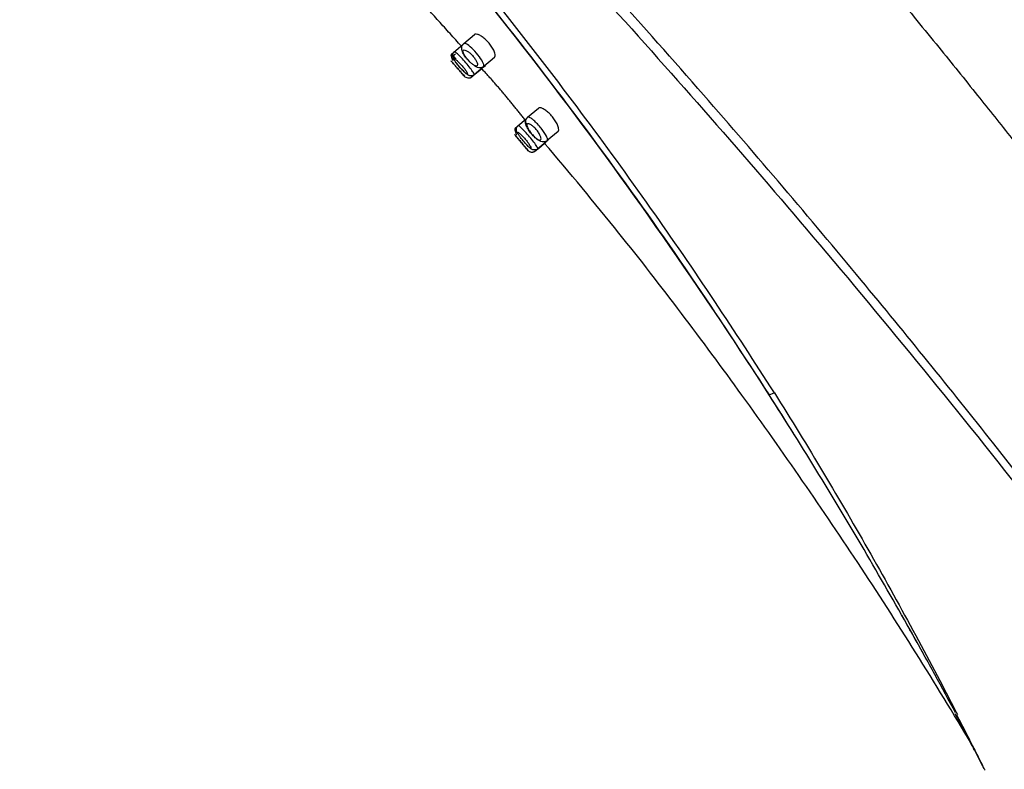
# Model space of a CAD drawing. Extents: x 15 to 1026, y -50 to 605.
# Tile 13 of 17: x 739 to 820, y 285 to 346. Entities that reach past the tile are written whole.
import ezdxf

# ---------------------------------------------------------------- set-up
doc = ezdxf.new("R2010")
doc.units = 0
doc.layers.get('0').update_dxf_attribs({"linetype": 'CONTINUOUS'})

msp = doc.modelspace()

# ---------------------------------------------------------------- linework, layer by layer
for p, q in [((775.745, 344.276), (776.617, 345.013)), ((774.899, 343.542), (775.69, 344.211)), ((774.744, 343.394), (774.913, 343.537)), ((778.267, 343.134), (777.383, 342.387)), ((777.236, 342.227), (776.32, 341.452)), ((777.461, 342.435), (776.609, 341.715)), ((777.225, 342.199), (776.666, 341.727)), ((777.519, 342.447), (777.338, 342.295)), ((780.982, 338.227), (781.86, 338.969)), ((780.116, 337.478), (780.926, 338.162)), ((779.971, 337.337), (780.146, 337.485)), ((783.471, 337.058), (782.593, 336.316)), ((782.432, 336.143), (781.549, 335.397)), ((782.66, 336.354), (781.814, 335.639)), ((782.377, 336.079), (781.866, 335.647))]:
    msp.add_line(p, q)
at = {"extrusion": (0, 0, -1)}
msp.add_ellipse((801.61, 316.025), major_axis=(0.842, 0.539), ratio=0.105905, start_param=2.14493, end_param=3.141593, dxfattribs=at)
for points, knots in [([(752.172, 412.36), (755.226, 409.387), (761.109, 403.567), (769.533, 394.969), (777.313, 386.791), (784.469, 379.058), (791.024, 371.79), (796.997, 365.006), (802.278, 358.876), (806.913, 353.388), (810.948, 348.529), (814.549, 344.125), (817.742, 340.165), (820.742, 336.399), (823.919, 332.361), (827.533, 327.701), (831.649, 322.305), (836.165, 316.271), (841.065, 309.586), (846.328, 302.239), (851.931, 294.214), (858.071, 285.176), (864.734, 275.056), (871.895, 263.779), (879.328, 251.609), (886.988, 238.523), (892.067, 229.439), (894.632, 224.738)], [0, 0, 0, 0, 0.054082, 0.104986, 0.152715, 0.197272, 0.238662, 0.276886, 0.311948, 0.341312, 0.368023, 0.392081, 0.413489, 0.432562, 0.453161, 0.478681, 0.50738, 0.539256, 0.574307, 0.61253, 0.653922, 0.698481, 0.751149, 0.80764, 0.867949, 0.932071, 1, 1, 1, 1]), ([(882.664, 217.852), (880.65, 221.314), (876.162, 229.028), (868.468, 241.621), (859.053, 256.372), (847.741, 273.159), (834.366, 291.854), (821.01, 309.319), (807.808, 325.612), (794.885, 340.799), (779.732, 357.62), (762.236, 375.955), (749.394, 388.27), (742.648, 394.738)], [0, 0, 0, 0, 0.053069, 0.118247, 0.195534, 0.284932, 0.386443, 0.500067, 0.576216, 0.664283, 0.764269, 0.876175, 1, 1, 1, 1]), ([(742.033, 393.878), (745.168, 390.92), (751.436, 385.005), (760.648, 375.938), (769.716, 366.732), (778.625, 357.378), (787.375, 347.88), (795.964, 338.241), (807.74, 324.575), (822.277, 306.774), (839.035, 284.687), (854.654, 262.496), (869.236, 240.303), (878.218, 225.278), (882.659, 217.849)], [0, 0, 0, 0, 0.057185, 0.114353, 0.171503, 0.228637, 0.285754, 0.342853, 0.399937, 0.525128, 0.647729, 0.76774, 0.885164, 1, 1, 1, 1]), ([(739.352, 389.115), (741.647, 386.946), (746.255, 382.59), (752.984, 375.817), (759.603, 368.837), (766.089, 361.635), (773.054, 353.498), (780.128, 344.726), (787.449, 335.031), (794.283, 325.417), (798.654, 318.723), (800.768, 315.486)], [0, 0, 0, 0, 0.098389, 0.197551, 0.29749, 0.398211, 0.499718, 0.631527, 0.749775, 0.878966, 1, 1, 1, 1]), ([(801.201, 315.658), (799.587, 318.159), (796.298, 323.256), (791.027, 330.898), (785.371, 338.691), (779.295, 346.604), (771.739, 355.923), (762.53, 366.504), (751.518, 378.207), (743.676, 385.688), (739.711, 389.47)], [0, 0, 0, 0, 0.093018, 0.189539, 0.289585, 0.393177, 0.500328, 0.663094, 0.829646, 1, 1, 1, 1]), ([(802.898, 312.122), (802.838, 312.218), (802.778, 312.314), (796.998, 321.529), (790.845, 330.479), (777.801, 347.819), (770.877, 356.252), (756.36, 372.469), (748.76, 380.263), (740.817, 387.743)], [0, 0, 0, 0, 0.003488, 0.003488, 0.335658, 0.335658, 0.667829, 0.667829, 1, 1, 1, 1]), ([(778.267, 343.133), (778.296, 343.158), (778.314, 343.197), (778.327, 343.31), (778.317, 343.392), (778.262, 343.578), (778.217, 343.686), (778.099, 343.906), (778.026, 344.022), (777.865, 344.24), (777.775, 344.347), (777.593, 344.538), (777.498, 344.627), (777.31, 344.781), (777.215, 344.848), (777.035, 344.956), (776.949, 344.996), (776.796, 345.045), (776.729, 345.052), (776.654, 345.036), (776.633, 345.026), (776.616, 345.012)], [0, 0, 0, 0, 0.095479, 0.095479, 0.210208, 0.210208, 0.323152, 0.323152, 0.4304, 0.4304, 0.531175, 0.531175, 0.628921, 0.628921, 0.728617, 0.728617, 0.833853, 0.833853, 0.945253, 0.945253, 1, 1, 1, 1]), ([(776.08, 342.931), (776.037, 342.976), (775.899, 343.131), (775.704, 343.43), (775.567, 343.735), (775.577, 344.013), (775.65, 344.176), (775.709, 344.244), (775.745, 344.275)], [0, 0, 0, 0, 0.102766, 0.345299, 0.617536, 0.795204, 0.895475, 1, 1, 1, 1]), ([(777.384, 342.387), (777.423, 342.42), (777.4, 342.611), (777.06, 343.172), (776.524, 343.797), (776.089, 344.163), (775.853, 344.288), (775.772, 344.295), (775.747, 344.277), (775.743, 344.274)], [0, 0, 0, 0, 0.195842, 0.391851, 0.587644, 0.783963, 0.882911, 0.982002, 1, 1, 1, 1]), ([(774.849, 342.868), (774.842, 342.892), (774.809, 342.989), (774.753, 343.15), (774.714, 343.318), (774.732, 343.383), (774.753, 343.401)], [0, 0, 0, 0, 0.074082, 0.319967, 0.641729, 1, 1, 1, 1]), ([(775.113, 342.99), (775.104, 343.001), (774.931, 343.198), (774.777, 343.371), (774.753, 343.398), (774.753, 343.403)], [0, 0, 0, 0, 0.0409, 0.80166, 1, 1, 1, 1]), ([(774.847, 343.175), (774.843, 343.183), (774.814, 343.244), (774.826, 343.373), (774.884, 343.513), (774.938, 343.574), (774.97, 343.603)], [0, 0, 0, 0, 0.070519, 0.5123, 0.754096, 1, 1, 1, 1]), ([(774.978, 342.898), (774.954, 342.942), (774.918, 343.008), (774.928, 343.039), (774.963, 343.041), (775.059, 342.986), (775.209, 342.86), (775.348, 342.726), (775.458, 342.613), (775.569, 342.491), (775.712, 342.324), (775.875, 342.116), (776.01, 341.911), (776.06, 341.801), (776.059, 341.759), (776.032, 341.749), (775.949, 341.796), (775.784, 341.942), (775.574, 342.157), (775.35, 342.408), (775.18, 342.615), (775.069, 342.761), (775.028, 342.822), (775.007, 342.852)], [0, 0, 0, 0, 0.062636, 0.093924, 0.125287, 0.187699, 0.250078, 0.281375, 0.312713, 0.344054, 0.375351, 0.437724, 0.500285, 0.562737, 0.594088, 0.625402, 0.687802, 0.750196, 0.812583, 0.874963, 0.937338, 0.968644, 1, 1, 1, 1]), ([(776.607, 341.713), (776.61, 341.716), (776.622, 341.725), (776.587, 341.818), (776.309, 342.229), (775.75, 342.9), (775.277, 343.383), (775.03, 343.595), (774.966, 343.619), (774.965, 343.597)], [0, 0, 0, 0, 0.001338, 0.146446, 0.291923, 0.573943, 0.718999, 0.864022, 1, 1, 1, 1]), ([(776.233, 342.775), (776.195, 342.813), (776.121, 342.89), (775.98, 343.055), (775.826, 343.266), (775.707, 343.487), (775.67, 343.65), (775.715, 343.738), (775.834, 343.744), (775.986, 343.678), (776.126, 343.586), (776.276, 343.47), (776.47, 343.282), (776.672, 343.024), (776.814, 342.777), (776.879, 342.578), (776.87, 342.471), (776.826, 342.427), (776.76, 342.412), (776.66, 342.443), (776.537, 342.515), (776.468, 342.568), (776.434, 342.594)], [0, 0, 0, 0, 0.031354, 0.06266, 0.125052, 0.187503, 0.249985, 0.312472, 0.374934, 0.437345, 0.468664, 0.500186, 0.562528, 0.624896, 0.687342, 0.749824, 0.8123, 0.843611, 0.874972, 0.937375, 0.968681, 1, 1, 1, 1]), ([(774.726, 342.813), (774.709, 342.832), (774.7, 342.842), (774.696, 342.847), (774.701, 342.849)], [0, 0, 0, 0, 0.907249, 1, 1, 1, 1]), ([(774.713, 342.829), (774.71, 342.832), (774.705, 342.837), (774.731, 342.807), (774.827, 342.7), (774.936, 342.58), (775.061, 342.44), (775.242, 342.236), (775.461, 341.985), (775.651, 341.765), (775.784, 341.609), (775.834, 341.549), (775.832, 341.555), (775.824, 341.565), (775.821, 341.568)], [0, 0, 0, 0, 0.003242, 0.117702, 0.231999, 0.289345, 0.346635, 0.460758, 0.574902, 0.689069, 0.803252, 0.91743, 0.974724, 1, 1, 1, 1]), ([(775.544, 342.196), (775.509, 342.234), (775.429, 342.323), (775.304, 342.468), (775.174, 342.623), (775.106, 342.718), (775.075, 342.763)], [0, 0, 0, 0, 0.2026, 0.468861, 0.735556, 1, 1, 1, 1]), ([(776.609, 341.715), (776.569, 341.682), (776.489, 341.636), (776.357, 341.613), (776.245, 341.625), (776.089, 341.68), (775.957, 341.784), (775.754, 341.972), (775.613, 342.12), (775.556, 342.183), (775.544, 342.196)], [0, 0, 0, 0, 0.103903, 0.199445, 0.281981, 0.35142, 0.587325, 0.837689, 0.968495, 1, 1, 1, 1]), ([(776.434, 342.594), (776.401, 342.621), (776.335, 342.675), (776.267, 342.742), (776.233, 342.775)], [0, 0, 0, 0, 0.500064, 1, 1, 1, 1]), ([(777.383, 342.388), (777.335, 342.348), (777.243, 342.294), (777.045, 342.262), (776.859, 342.299), (776.723, 342.369), (776.656, 342.421)], [0, 0, 0, 0, 0.217864, 0.391855, 0.681382, 1, 1, 1, 1]), ([(776.391, 341.513), (776.351, 341.48), (776.262, 341.432), (776.098, 341.414), (775.936, 341.465), (775.852, 341.532), (775.815, 341.573)], [0, 0, 0, 0, 0.246983, 0.507778, 0.76453, 1, 1, 1, 1]), ([(783.47, 337.057), (783.486, 337.07), (783.498, 337.088), (783.528, 337.156), (783.533, 337.224), (783.508, 337.39), (783.478, 337.49), (783.387, 337.706), (783.325, 337.823), (783.181, 338.052), (783.098, 338.166), (782.925, 338.375), (782.832, 338.473), (782.649, 338.646), (782.555, 338.723), (782.374, 338.852), (782.285, 338.904), (782.123, 338.978), (782.048, 338.999), (781.934, 339.006), (781.89, 338.994), (781.86, 338.969)], [0, 0, 0, 0, 0.050604, 0.050604, 0.16484, 0.16484, 0.279613, 0.279613, 0.390515, 0.390515, 0.494581, 0.494581, 0.59328, 0.59328, 0.691328, 0.691328, 0.793299, 0.793299, 0.90142, 0.90142, 1, 1, 1, 1]), ([(781.465, 336.683), (781.457, 336.69), (781.35, 336.795), (781.153, 337.037), (780.927, 337.391), (780.802, 337.694), (780.815, 337.967), (780.887, 338.128), (780.946, 338.196), (780.982, 338.227)], [0, 0, 0, 0, 0.015649, 0.226187, 0.435136, 0.666283, 0.820077, 0.907815, 1, 1, 1, 1]), ([(782.592, 336.314), (782.595, 336.317), (782.616, 336.335), (782.629, 336.418), (782.516, 336.725), (782.118, 337.337), (781.583, 337.899), (781.226, 338.174), (781.113, 338.216), (781.049, 338.239)], [0, 0, 0, 0, 0.000083, 0.126077, 0.252282, 0.500417, 0.748082, 0.858061, 1, 1, 1, 1]), ([(780.07, 336.794), (780.067, 336.804), (780.058, 336.841), (780.026, 336.947), (779.975, 337.107), (779.944, 337.266), (779.962, 337.328), (779.982, 337.346)], [0, 0, 0, 0, 0.029748, 0.113341, 0.349566, 0.657306, 1, 1, 1, 1]), ([(780.031, 337.288), (780.015, 337.306), (779.99, 337.336), (779.979, 337.349), (779.984, 337.345)], [0, 0, 0, 0, 0.468445, 1, 1, 1, 1]), ([(780.153, 336.948), (780.106, 337.007), (780.057, 337.125), (780.057, 337.322), (780.118, 337.462), (780.171, 337.522), (780.203, 337.551)], [0, 0, 0, 0, 0.380169, 0.672651, 0.834411, 1, 1, 1, 1]), ([(781.812, 335.638), (781.816, 335.641), (781.827, 335.65), (781.793, 335.745), (781.516, 336.167), (780.833, 337.011), (780.301, 337.524), (780.212, 337.559), (780.203, 337.551)], [0, 0, 0, 0, 0.000589, 0.151929, 0.303658, 0.597717, 0.891983, 1, 1, 1, 1]), ([(780.926, 337.645), (780.941, 337.677), (780.985, 337.703), (781.081, 337.689), (781.169, 337.655), (781.271, 337.597), (781.42, 337.491), (781.622, 337.305), (781.844, 337.032), (781.978, 336.806), (782.043, 336.649), (782.082, 336.513), (782.078, 336.391), (781.993, 336.338), (781.863, 336.38), (781.732, 336.462), (781.624, 336.547), (781.51, 336.652), (781.394, 336.772), (781.281, 336.903), (781.142, 337.082), (781, 337.304), (780.925, 337.484), (780.911, 337.59), (780.918, 337.629), (780.926, 337.645)], [0, 0, 0, 0, 0.062413, 0.093744, 0.125014, 0.156355, 0.187593, 0.249849, 0.312151, 0.374514, 0.405848, 0.437189, 0.499607, 0.562073, 0.624631, 0.655898, 0.687235, 0.718532, 0.749821, 0.781189, 0.812474, 0.874844, 0.937252, 0.968577, 1, 1, 1, 1]), ([(779.961, 336.754), (779.947, 336.769), (779.925, 336.793), (779.951, 336.763), (780.042, 336.657), (780.147, 336.535), (780.239, 336.429), (780.339, 336.311), (780.48, 336.145), (780.66, 335.93), (780.847, 335.704), (780.979, 335.542), (781.027, 335.483), (781.033, 335.479), (781.023, 335.49), (781.02, 335.494)], [0, 0, 0, 0, 0.068519, 0.175997, 0.283378, 0.337222, 0.391039, 0.444961, 0.498734, 0.605935, 0.713159, 0.820398, 0.927632, 0.981442, 1, 1, 1, 1]), ([(780.209, 336.839), (780.184, 336.885), (780.135, 336.979), (780.169, 337.007), (780.277, 336.944), (780.453, 336.792), (780.634, 336.606), (780.779, 336.44), (780.886, 336.311), (780.985, 336.182), (781.102, 336.02), (781.212, 335.844), (781.26, 335.732), (781.258, 335.69), (781.237, 335.683), (781.196, 335.7), (781.119, 335.756), (780.981, 335.884), (780.773, 336.108), (780.552, 336.367), (780.387, 336.578), (780.281, 336.725), (780.242, 336.786), (780.222, 336.816)], [0, 0, 0, 0, 0.062537, 0.124931, 0.187348, 0.249738, 0.312095, 0.343404, 0.374735, 0.406105, 0.437408, 0.499935, 0.56245, 0.593775, 0.625111, 0.656482, 0.687783, 0.750173, 0.812562, 0.874948, 0.93733, 0.96864, 1, 1, 1, 1]), ([(782.593, 336.316), (782.545, 336.276), (782.451, 336.223), (782.252, 336.19), (782.03, 336.24), (781.822, 336.363), (781.612, 336.536), (781.511, 336.635), (781.465, 336.683)], [0, 0, 0, 0, 0.137304, 0.247487, 0.431571, 0.720983, 0.87456, 1, 1, 1, 1]), ([(781.814, 335.639), (781.774, 335.607), (781.693, 335.56), (781.56, 335.537), (781.446, 335.551), (781.286, 335.61), (781.151, 335.722), (780.946, 335.921), (780.804, 336.078), (780.745, 336.145), (780.732, 336.161)], [0, 0, 0, 0, 0.101948, 0.196452, 0.278865, 0.348998, 0.58836, 0.835187, 0.962894, 1, 1, 1, 1]), ([(817.673, 286.356), (814.674, 291.406), (808.522, 301.248), (798.747, 315.369), (790.021, 326.951), (784.427, 333.685), (782.348, 336.113)], [0, 0, 0, 0, 0.288197, 0.570061, 0.843097, 1, 1, 1, 1]), ([(781.593, 335.435), (781.553, 335.402), (781.486, 335.365), (781.38, 335.343), (781.296, 335.344), (781.213, 335.362), (781.113, 335.405), (781.051, 335.456), (781.016, 335.498)], [0, 0, 0, 0, 0.244683, 0.374541, 0.506163, 0.63697, 0.764419, 1, 1, 1, 1]), ([(801.201, 315.658), (803.944, 311.282), (806.583, 306.859), (810.361, 300.202), (811.589, 297.981), (813.979, 293.558), (815.143, 291.347), (816.2, 289.294)], [0, 0, 0, 0, 0.5, 0.5, 0.75, 0.75, 1, 1, 1, 1]), ([(816.052, 289.416), (815.509, 290.43), (814.937, 291.49), (813.766, 293.633), (813.164, 294.721), (811.331, 298), (810.076, 300.194), (806.226, 306.772), (803.545, 311.15), (800.768, 315.486)], [0, 0, 0, 0, 0.125, 0.125, 0.25, 0.25, 0.5, 0.5, 1, 1, 1, 1]), ([(816, 289.38), (816.136, 289.127), (816.406, 288.62), (816.796, 287.884), (817.17, 287.174), (817.523, 286.503), (817.846, 285.883), (818.121, 285.355), (818.314, 284.982), (818.365, 284.885), (818.369, 284.876), (818.365, 284.884)], [0, 0, 0, 0, 0.12413, 0.24804, 0.372094, 0.497012, 0.622295, 0.747498, 0.873475, 0.998249, 1, 1, 1, 1]), ([(818.472, 284.717), (818.47, 284.721), (818.422, 284.815), (818.18, 285.299), (817.674, 286.296), (816.956, 287.707), (816.417, 288.742), (816.148, 289.259)], [0, 0, 0, 0, 0.125098, 0.251418, 0.50196, 0.751444, 1, 1, 1, 1])]:
    msp.add_open_spline(points, degree=3, knots=knots)
for points, degree in [([(775.554, 344.05), (771.834, 348.172)], 1), ([(775.834, 341.552), (774.707, 342.834)], 1), ([(775.007, 342.852), (774.997, 342.867), (774.987, 342.882), (774.978, 342.898)], 3), ([(780.78, 338.004), (779.076, 340.194), (777.196, 342.232)], 2), ([(781.049, 338.239), (781.02, 338.244), (780.997, 338.24), (780.982, 338.227)], 3), ([(779.947, 336.768), (779.931, 336.786), (779.922, 336.796), (779.923, 336.8)], 3), ([(781.03, 335.48), (779.932, 336.786)], 1), ([(780.22, 336.824), (780.167, 336.891), (780.153, 336.948)], 2), ([(780.222, 336.816), (780.218, 336.824), (780.213, 336.831), (780.209, 336.839)], 3), ([(781.855, 335.644), (781.855, 335.644), (781.855, 335.644), (781.854, 335.644)], 3), ([(813.425, 294.247), (812.841, 295.303), (812.245, 296.368), (811.643, 297.433)], 3), ([(817.591, 286.373), (817.588, 286.377), (817.564, 286.423), (817.521, 286.505)], 3)]:
    msp.add_open_spline(points, degree=degree)
for points, weights in [([(774.978, 342.898), (774.717, 343.154), (775.059, 343.417)], [0.999855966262, 0.678882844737, 0.999973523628]), ([(780.926, 337.645), (780.649, 337.95), (780.963, 338.196)], [0.999599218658, 0.693478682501, 0.999885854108])]:
    msp.add_rational_spline(points, weights, degree=2)

doc.saveas('drawing.dxf')
